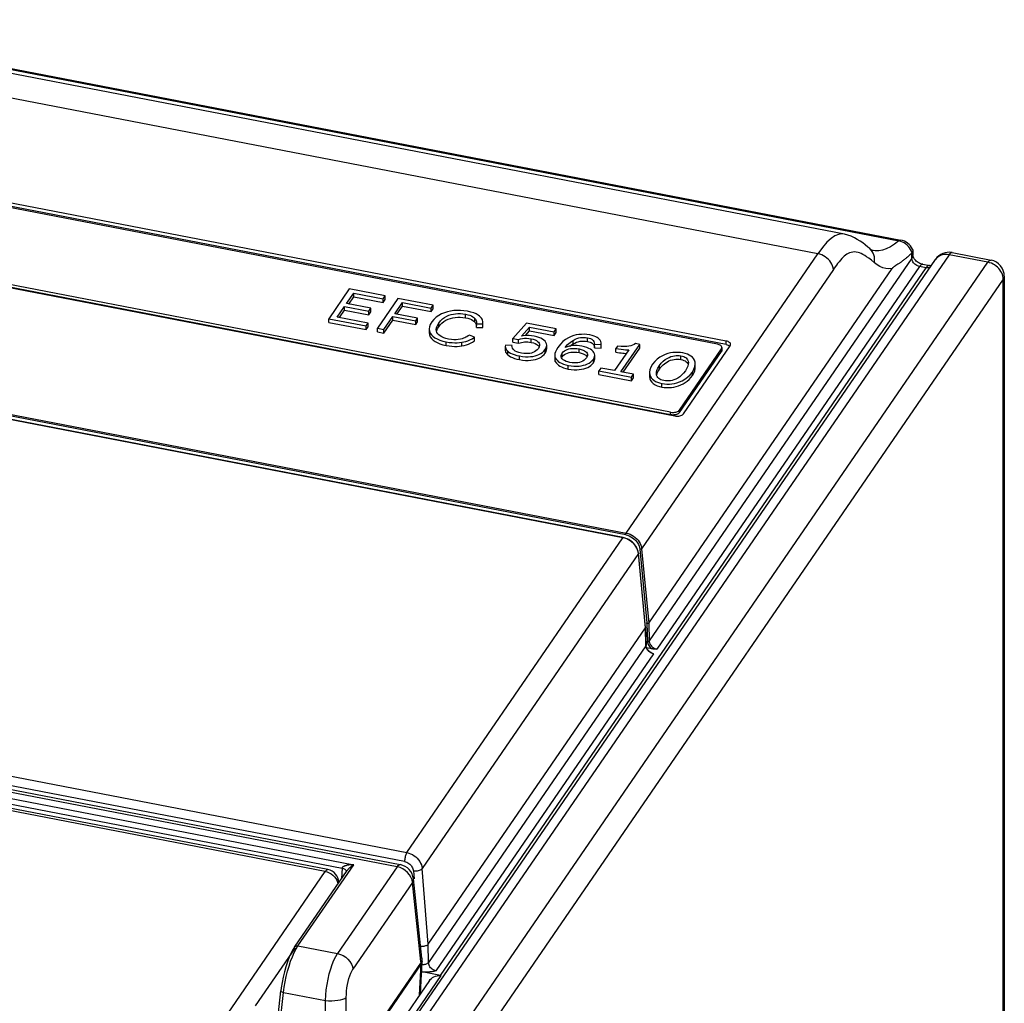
# Model space of a CAD drawing. Extents: x -837 to -216, y -123 to 601.
# Tile 136 of 136: x -289 to -217, y 525 to 597. Entities that reach past the tile are written whole.
import ezdxf

# ---------------------------------------------------------------- set-up
doc = ezdxf.new("R2010")
doc.units = 0
doc.header["$LTSCALE"] = 23.1
doc.layers.add('HEATSINK_AM_0', color=7, linetype='CONTINUOUS')

msp = doc.modelspace()

# ---------------------------------------------------------------- linework, layer by layer
at = {"layer": 'HEATSINK_AM_0', "color": 7}
for p, q in [((-228.378, 581.129), (-309.761, 596.826)), ((-306.719, 596.6), (-224.261, 580.697)), ((-306.856, 596.546), (-224.398, 580.643)), ((-230.32, 579.701), (-311.498, 595.358)), ((-237.04, 573.316), (-314.095, 588.178)), ((-237.04, 573.062), (-314.095, 587.923)), ((-237.681, 573.094), (-313.796, 587.775)), ((-317.857, 582.7), (-240.802, 567.839)), ((-241.101, 568.115), (-317.216, 582.795)), ((-241.101, 567.924), (-317.216, 582.604)), ((-228.378, 581.129), (-228.378, 581.129)), ((-226.533, 580.08), (-226.533, 580.08)), ((-286.139, 485.504), (-221.723, 579.29)), ((-220.734, 579.628), (-285.15, 485.842)), ((-244.35, 559.275), (-230.32, 579.701)), ((-223.45, 579.375), (-242.671, 551.38)), ((-226.279, 579.938), (-226.281, 579.939)), ((-223.45, 579.375), (-223.461, 579.746)), ((-223.388, 579.95), (-223.378, 579.601)), ((-217.887, 579.079), (-220.734, 579.628)), ((-220.507, 579.789), (-217.66, 579.239)), ((-282.303, 485.293), (-217.887, 579.079)), ((-257.952, 526.912), (-222.398, 578.677)), ((-229.197, 578.555), (-243.226, 558.129)), ((-242.709, 552.691), (-224.903, 578.616)), ((-222.886, 578.771), (-242.108, 550.786)), ((-229.189, 578.568), (-229.197, 578.555)), ((-224.633, 578.835), (-224.673, 578.809)), ((-224.466, 578.945), (-224.633, 578.835)), ((-222.398, 578.677), (-222.886, 578.771)), ((-222.659, 578.932), (-222.173, 578.838)), ((-222.042, 578.826), (-222.058, 578.826)), ((-216.759, 577.844), (-281.175, 484.058)), ((-216.759, 495.328), (-216.759, 577.844)), ((-216.687, 578.061), (-216.687, 495.546)), ((-264.623, 577.127), (-266.12, 574.949)), ((-261.996, 576.621), (-264.623, 577.127)), ((-264.818, 576.057), (-264.29, 576.825)), ((-264.657, 576.026), (-264.29, 576.56)), ((-264.29, 576.56), (-264.29, 576.825)), ((-264.29, 576.825), (-262.14, 576.41)), ((-264.29, 576.56), (-262.14, 576.145)), ((-261.064, 576.441), (-262.56, 574.262)), ((-262.14, 576.41), (-261.996, 576.621)), ((-262.14, 576.145), (-262.14, 576.41)), ((-261.996, 576.356), (-261.996, 576.621)), ((-258.488, 575.944), (-261.064, 576.441)), ((-265.498, 575.067), (-264.958, 575.853)), ((-264.958, 575.588), (-264.958, 575.853)), ((-264.958, 575.853), (-263.175, 575.509)), ((-263.035, 575.713), (-264.818, 576.057)), ((-263.175, 575.509), (-263.035, 575.713)), ((-263.035, 575.448), (-263.035, 575.713)), ((-262.14, 576.145), (-261.996, 576.356)), ((-261.294, 575.319), (-260.731, 576.139)), ((-261.133, 575.288), (-260.731, 575.874)), ((-260.731, 575.874), (-260.731, 576.139)), ((-260.731, 576.139), (-258.632, 575.734)), ((-260.731, 575.874), (-258.632, 575.469)), ((-258.632, 575.734), (-258.488, 575.944)), ((-258.632, 575.469), (-258.632, 575.734)), ((-258.632, 575.469), (-258.488, 575.679)), ((-258.488, 575.679), (-258.488, 575.944)), ((-266.12, 574.684), (-266.12, 574.949)), ((-266.12, 574.949), (-263.388, 574.422)), ((-263.244, 574.632), (-265.498, 575.067)), ((-265.337, 575.036), (-264.958, 575.588)), ((-264.958, 575.588), (-263.175, 575.244)), ((-263.175, 575.244), (-263.175, 575.509)), ((-263.175, 575.244), (-263.035, 575.448)), ((-262.083, 574.17), (-261.434, 575.115)), ((-261.434, 574.85), (-261.434, 575.115)), ((-261.434, 575.115), (-259.755, 574.791)), ((-259.615, 574.995), (-261.294, 575.319)), ((-259.755, 574.791), (-259.615, 574.995)), ((-259.615, 574.73), (-259.615, 574.995)), ((-256.108, 575.02), (-256.108, 575.285)), ((-255.432, 574.709), (-255.432, 574.974)), ((-244.589, 558.926), (-325.767, 574.583)), ((-244.57, 558.94), (-325.748, 574.596)), ((-244.384, 559.14), (-325.562, 574.797)), ((-325.528, 574.932), (-244.35, 559.275)), ((-266.12, 574.684), (-263.388, 574.157)), ((-263.388, 574.422), (-263.244, 574.632)), ((-263.388, 574.157), (-263.388, 574.422)), ((-263.388, 574.157), (-263.244, 574.367)), ((-263.244, 574.367), (-263.244, 574.632)), ((-262.56, 573.997), (-262.56, 574.262)), ((-262.56, 574.262), (-262.083, 574.17)), ((-262.083, 573.905), (-261.434, 574.85)), ((-261.434, 574.85), (-259.755, 574.526)), ((-259.755, 574.526), (-259.755, 574.791)), ((-259.755, 574.526), (-259.615, 574.73)), ((-258.076, 574.364), (-258.076, 574.629)), ((-255.328, 574.519), (-255.315, 574.452)), ((-255.31, 574.621), (-255.311, 574.569)), ((-255.311, 574.304), (-255.311, 574.569)), ((-255.311, 574.569), (-254.837, 574.567)), ((-255.311, 574.304), (-254.837, 574.302)), ((-254.837, 574.302), (-254.837, 574.567)), ((-251.651, 574.626), (-252.641, 573.498)), ((-252.009, 573.67), (-251.423, 574.333)), ((-249.478, 574.206), (-251.651, 574.626)), ((-251.423, 574.068), (-251.423, 574.333)), ((-251.423, 574.333), (-249.629, 573.987)), ((-262.56, 573.997), (-262.083, 573.905)), ((-262.083, 573.905), (-262.083, 574.17)), ((-258.766, 574.21), (-258.766, 573.945)), ((-258.237, 574.047), (-258.25, 574.159)), ((-255.454, 573.592), (-255.821, 573.76)), ((-255.454, 573.327), (-255.454, 573.592)), ((-251.733, 573.717), (-251.423, 574.068)), ((-251.423, 574.068), (-249.629, 573.722)), ((-249.629, 573.987), (-249.478, 574.206)), ((-249.629, 573.722), (-249.629, 573.987)), ((-249.629, 573.722), (-249.478, 573.941)), ((-249.478, 573.941), (-249.478, 574.206)), ((-247.189, 573.293), (-247.189, 573.558)), ((-257.519, 572.994), (-257.519, 573.259)), ((-256.392, 572.962), (-256.392, 573.227)), ((-253.192, 573.018), (-253.2, 572.923)), ((-253.2, 572.923), (-253.2, 572.658)), ((-252.711, 572.998), (-253.192, 573.018)), ((-252.712, 572.95), (-252.711, 572.998)), ((-252.707, 572.889), (-252.712, 572.95)), ((-252.68, 572.794), (-252.707, 572.889)), ((-252.641, 573.233), (-252.641, 573.498)), ((-252.641, 573.498), (-252.238, 573.421)), ((-252.641, 573.233), (-252.238, 573.156)), ((-252.238, 573.156), (-252.238, 573.421)), ((-251.31, 573.218), (-251.31, 573.483)), ((-250.817, 573.014), (-250.753, 572.945)), ((-250.723, 572.894), (-250.781, 572.784)), ((-250.753, 572.945), (-250.724, 572.892)), ((-250.174, 572.74), (-250.174, 573.005)), ((-248.246, 573.104), (-248.246, 573.369)), ((-246.674, 572.828), (-246.674, 573.093)), ((-246.674, 573.093), (-246.18, 573.073)), ((-246.674, 572.828), (-246.18, 572.808)), ((-246.18, 573.073), (-246.18, 573.079)), ((-246.18, 572.808), (-246.18, 573.079)), ((-246.18, 572.808), (-246.18, 572.814)), ((-244.992, 572.955), (-245.115, 572.775)), ((-244.741, 571.064), (-243.362, 573.072)), ((-244.58, 571.033), (-243.362, 572.807)), ((-243.362, 573.072), (-243.672, 573.131)), ((-243.362, 572.807), (-243.362, 573.072)), ((-240.161, 567.997), (-236.741, 572.977)), ((-237.352, 572.845), (-237.352, 572.655)), ((-237.04, 573.062), (-237.04, 573.316)), ((-253.015, 572.308), (-253.015, 572.573)), ((-252.16, 571.96), (-252.16, 572.226)), ((-250.282, 572.43), (-250.282, 572.695)), ((-249.586, 572.293), (-249.586, 572.028)), ((-249.544, 571.833), (-249.544, 572.098)), ((-249.107, 572.169), (-249.113, 572.228)), ((-249.08, 572.096), (-249.041, 572.17)), ((-249.041, 572.17), (-249.041, 572.435)), ((-249.041, 572.17), (-248.967, 572.256)), ((-247.794, 572.478), (-247.794, 572.743)), ((-247.211, 572.184), (-247.263, 572.085)), ((-246.657, 572.004), (-246.657, 572.269)), ((-244.172, 572.679), (-245.218, 571.156)), ((-245.115, 572.51), (-245.115, 572.775)), ((-240.46, 568.273), (-237.382, 572.755)), ((-240.46, 568.082), (-237.382, 572.564)), ((-240.352, 571.974), (-240.352, 572.239)), ((-237.382, 572.755), (-237.382, 572.564)), ((-248.956, 571.949), (-249.028, 572.016)), ((-248.595, 571.273), (-248.595, 571.538)), ((-246.752, 571.728), (-246.752, 571.993)), ((-246.207, 571.346), (-246.351, 571.136)), ((-245.218, 571.156), (-246.207, 571.346)), ((-241.922, 571.262), (-241.922, 571.528)), ((-239.803, 571.717), (-239.809, 571.628)), ((-239.298, 571.382), (-239.298, 571.647)), ((-246.351, 570.871), (-246.351, 571.136)), ((-246.351, 571.136), (-243.977, 570.678)), ((-246.351, 570.871), (-243.977, 570.413)), ((-243.832, 570.888), (-244.741, 571.064)), ((-243.977, 570.678), (-243.832, 570.888)), ((-243.977, 570.413), (-243.977, 570.678)), ((-243.977, 570.413), (-243.832, 570.623)), ((-243.832, 570.623), (-243.832, 570.888)), ((-242.651, 571.033), (-242.651, 570.748)), ((-239.513, 570.788), (-239.513, 571.053)), ((-241.742, 569.951), (-241.742, 570.216)), ((-241.101, 567.924), (-241.101, 568.115)), ((-240.493, 568.235), (-240.46, 568.273)), ((-240.46, 568.082), (-240.46, 568.273)), ((-260.403, 535.901), (-244.589, 558.926)), ((-244.45, 558.892), (-244.589, 558.926)), ((-244.432, 558.905), (-244.57, 558.94)), ((-244.297, 558.856), (-244.432, 558.905)), ((-243.466, 557.781), (-259.288, 534.744)), ((-243.466, 557.781), (-243.486, 557.909)), ((-243.46, 557.801), (-243.48, 557.929)), ((-242.948, 552.342), (-243.466, 557.781)), ((-242.942, 552.363), (-243.46, 557.801)), ((-243.354, 558.09), (-242.84, 552.713)), ((-243.226, 558.129), (-242.709, 552.691)), ((-242.837, 552.657), (-242.799, 551.346)), ((-242.709, 552.691), (-242.671, 551.38)), ((-258.845, 529.197), (-242.948, 552.342)), ((-242.91, 551.031), (-242.948, 552.342)), ((-242.942, 552.361), (-242.942, 552.363)), ((-242.942, 552.361), (-242.904, 551.05)), ((-341.582, 551.558), (-260.403, 535.901)), ((-261.114, 534.86), (-342.301, 550.518)), ((-342.073, 550.679), (-260.886, 535.021)), ((-260.575, 535.243), (-341.752, 550.9)), ((-242.91, 551.031), (-258.826, 527.87)), ((-242.896, 550.985), (-242.904, 551.05)), ((-242.481, 550.801), (-242.861, 550.875)), ((-242.347, 550.437), (-258.275, 527.247)), ((-339.675, 549.554), (-264.295, 535.015)), ((-339.026, 549.012), (-265.149, 534.763)), ((-266.374, 534.522), (-338.681, 548.468)), ((-266.185, 534.656), (-338.491, 548.602)), ((-268.378, 529.071), (-264.295, 535.015)), ((-261.114, 534.86), (-265.474, 528.511)), ((-265.149, 534.763), (-265.179, 534.004)), ((-260.906, 534.802), (-261.114, 534.86)), ((-258.845, 529.197), (-259.288, 534.744)), ((-282.772, 510.647), (-266.374, 534.522)), ((-268.625, 528.986), (-264.782, 534.581)), ((-266.374, 534.522), (-266.227, 534.483)), ((-260.352, 534.446), (-260.518, 534.592)), ((-260.212, 534.279), (-260.352, 534.446)), ((-259.927, 534.564), (-259.88, 533.973)), ((-259.3, 528.177), (-259.92, 533.97)), ((-265.475, 533.747), (-265.445, 533.617)), ((-259.99, 533.714), (-264.351, 527.365)), ((-259.371, 527.933), (-259.99, 533.714)), ((-271.472, 524.681), (-268.549, 528.936)), ((-268.624, 528.987), (-268.726, 528.828)), ((-268.651, 528.586), (-268.515, 528.849)), ((-268.625, 528.986), (-268.624, 528.987)), ((-268.515, 528.849), (-268.378, 529.071)), ((-268.378, 529.071), (-265.474, 528.511)), ((-258.826, 527.87), (-258.845, 529.197)), ((-268.726, 528.828), (-268.871, 528.558)), ((-259.299, 528.168), (-259.312, 528.051)), ((-259.3, 528.177), (-259.299, 528.168)), ((-259.293, 528.098), (-259.299, 528.168)), ((-259.366, 527.874), (-265.218, 519.354)), ((-259.361, 527.763), (-265.212, 519.242)), ((-259.479, 525.482), (-259.361, 527.763)), ((-259.413, 525.579), (-259.289, 527.952)), ((-259.312, 528.051), (-259.371, 527.933)), ((-259.364, 527.845), (-259.371, 527.933)), ((-259.366, 527.874), (-259.307, 527.987)), ((-259.303, 527.877), (-259.361, 527.763)), ((-259.307, 527.987), (-259.293, 528.099)), ((-259.289, 527.952), (-259.303, 527.877)), ((-259.289, 528.025), (-259.293, 528.098)), ((-259.289, 527.964), (-259.289, 528.025)), ((-259.289, 527.964), (-259.289, 527.952)), ((-286.77, 484.856), (-257.89, 526.904)), ((-257.952, 526.912), (-259.295, 527.172)), ((-258.755, 526.537), (-287.627, 484.5)), ((-269.6, 526), (-269.626, 525.79)), ((-269.427, 525.671), (-269.378, 526.053)), ((-269.903, 523.273), (-269.626, 525.79)), ((-269.704, 523.153), (-269.427, 525.671)), ((-269.427, 525.671), (-266.359, 525.079)), ((-264.834, 522.727), (-264.836, 525.297)), ((-266.356, 522.508), (-266.359, 525.079))]:
    msp.add_line(p, q, dxfattribs=at)
for points in [[(-228.378, 581.129), (-228.579, 581.15), (-228.822, 581.121), (-229.08, 581.02), (-229.362, 580.828), (-229.665, 580.542), (-229.984, 580.163), (-230.32, 579.701)], [(-226.533, 580.08), (-226.669, 580.195), (-226.857, 580.348), (-227.049, 580.493), (-227.245, 580.63), (-227.447, 580.758), (-227.659, 580.875), (-227.885, 580.979), (-228.126, 581.066), (-228.378, 581.129)], [(-226.194, 579.044), (-226.175, 579.189), (-226.174, 579.335), (-226.191, 579.478), (-226.226, 579.615), (-226.278, 579.746), (-226.347, 579.868), (-226.431, 579.979), (-226.533, 580.08)], [(-226.279, 579.938), (-226.286, 579.94), (-226.328, 579.952), (-226.374, 579.971), (-226.427, 580.001), (-226.488, 580.044), (-226.533, 580.08)], [(-224.398, 580.643), (-224.718, 580.397), (-225.025, 580.203), (-225.321, 580.059), (-225.605, 579.965), (-225.877, 579.919), (-226.136, 579.918), (-226.279, 579.938)], [(-224.398, 580.643), (-224.356, 580.674), (-224.316, 580.693), (-224.278, 580.699), (-224.261, 580.697)], [(-223.433, 579.783), (-223.482, 579.906), (-223.545, 580.024), (-223.619, 580.137), (-223.705, 580.242), (-223.801, 580.337), (-223.906, 580.423), (-224.021, 580.498), (-224.143, 580.561), (-224.269, 580.609), (-224.398, 580.643)], [(-223.412, 580.05), (-223.41, 580.045), (-223.399, 580.015), (-223.391, 579.984), (-223.388, 579.95)], [(-229.197, 578.555), (-229.217, 578.684), (-229.255, 578.812), (-229.309, 578.939), (-229.378, 579.061), (-229.462, 579.178), (-229.558, 579.287), (-229.667, 579.387), (-229.785, 579.476), (-229.911, 579.553), (-230.044, 579.617), (-230.181, 579.666), (-230.32, 579.701)], [(-226.194, 579.044), (-226.413, 579.225), (-226.603, 579.374), (-226.759, 579.485), (-226.895, 579.573), (-227.03, 579.65), (-227.157, 579.714), (-227.271, 579.765), (-227.386, 579.804), (-227.516, 579.83), (-227.649, 579.841), (-227.776, 579.831), (-227.896, 579.806), (-228.005, 579.77), (-228.107, 579.722), (-228.205, 579.664), (-228.3, 579.596), (-228.397, 579.518), (-228.492, 579.434), (-228.581, 579.346), (-228.673, 579.246), (-228.779, 579.119), (-228.885, 578.986), (-228.978, 578.862), (-229.058, 578.753), (-229.12, 578.668), (-229.189, 578.568)], [(-223.461, 579.746), (-223.531, 579.679), (-223.598, 579.617), (-223.663, 579.56), (-223.724, 579.506), (-223.782, 579.455), (-223.838, 579.408), (-223.892, 579.364), (-223.943, 579.323), (-223.991, 579.285), (-224.038, 579.248), (-224.083, 579.214), (-224.126, 579.182), (-224.167, 579.152), (-224.206, 579.124), (-224.243, 579.097), (-224.279, 579.072), (-224.314, 579.048), (-224.347, 579.025), (-224.378, 579.003)], [(-223.461, 579.746), (-223.456, 579.751), (-223.451, 579.756), (-223.446, 579.762), (-223.441, 579.769), (-223.437, 579.776), (-223.433, 579.783)], [(-223.45, 579.375), (-223.412, 579.442), (-223.388, 579.51), (-223.378, 579.579), (-223.378, 579.601)], [(-222.886, 578.771), (-222.959, 578.789), (-223.03, 578.815), (-223.099, 578.849), (-223.164, 578.89), (-223.225, 578.938), (-223.28, 578.991), (-223.328, 579.049), (-223.37, 579.111), (-223.403, 579.176), (-223.428, 579.242), (-223.443, 579.309), (-223.45, 579.375)], [(-223.388, 579.95), (-223.389, 579.92), (-223.394, 579.886), (-223.403, 579.852), (-223.416, 579.818), (-223.433, 579.783)], [(-223.273, 579.337), (-223.308, 579.392), (-223.335, 579.444), (-223.355, 579.493), (-223.368, 579.536), (-223.375, 579.572), (-223.378, 579.601)], [(-222.659, 578.932), (-222.724, 578.947), (-222.793, 578.969), (-222.863, 578.998), (-222.933, 579.034), (-223.002, 579.075), (-223.067, 579.122), (-223.128, 579.172), (-223.183, 579.226), (-223.232, 579.282), (-223.273, 579.337)], [(-220.734, 579.628), (-220.866, 579.646), (-220.995, 579.651), (-221.122, 579.641), (-221.242, 579.617), (-221.356, 579.579), (-221.462, 579.528), (-221.557, 579.464), (-221.642, 579.389), (-221.714, 579.303), (-221.723, 579.29)], [(-220.734, 579.628), (-220.688, 579.688), (-220.643, 579.735), (-220.598, 579.768), (-220.556, 579.786), (-220.516, 579.79), (-220.507, 579.789)], [(-224.903, 578.616), (-225.139, 578.606), (-225.366, 578.629), (-225.581, 578.683), (-225.788, 578.77), (-225.993, 578.891), (-226.194, 579.044)], [(-224.673, 578.809), (-224.691, 578.796), (-224.709, 578.784), (-224.726, 578.772), (-224.742, 578.761), (-224.758, 578.75), (-224.773, 578.738), (-224.787, 578.728), (-224.801, 578.717), (-224.815, 578.706), (-224.827, 578.695), (-224.84, 578.685), (-224.851, 578.674), (-224.862, 578.663), (-224.873, 578.652), (-224.883, 578.64), (-224.893, 578.628), (-224.903, 578.616)], [(-224.378, 579.003), (-224.438, 578.963), (-224.466, 578.945)], [(-222.659, 578.932), (-222.668, 578.933), (-222.708, 578.929), (-222.751, 578.911), (-222.795, 578.878), (-222.84, 578.831), (-222.886, 578.771)], [(-222.173, 578.838), (-222.182, 578.839), (-222.223, 578.836), (-222.265, 578.818), (-222.31, 578.785), (-222.355, 578.738), (-222.401, 578.677)], [(-222.137, 578.688), (-222.17, 578.678), (-222.244, 578.668), (-222.32, 578.667), (-222.398, 578.677)], [(-222.058, 578.826), (-222.113, 578.829), (-222.173, 578.838)], [(-217.887, 579.079), (-217.841, 579.139), (-217.796, 579.186), (-217.751, 579.219), (-217.709, 579.237), (-217.669, 579.241), (-217.66, 579.239)], [(-216.759, 577.844), (-216.766, 577.959), (-216.788, 578.076), (-216.823, 578.192), (-216.871, 578.307), (-216.932, 578.418), (-217.005, 578.526), (-217.09, 578.627), (-217.184, 578.721), (-217.287, 578.807), (-217.398, 578.884), (-217.514, 578.95), (-217.636, 579.005), (-217.761, 579.048), (-217.887, 579.079)], [(-216.687, 578.061), (-216.687, 578.053), (-216.696, 577.982), (-216.72, 577.912), (-216.759, 577.844)], [(-255.958, 575.494), (-256.227, 575.535), (-256.486, 575.557), (-256.736, 575.56), (-256.977, 575.544), (-257.212, 575.512), (-257.439, 575.462), (-257.659, 575.394), (-257.871, 575.306), (-258.073, 575.197), (-258.262, 575.065), (-258.432, 574.907), (-258.584, 574.724)], [(-258.076, 574.629), (-257.939, 574.796), (-257.795, 574.936), (-257.642, 575.048), (-257.484, 575.136), (-257.326, 575.205), (-257.165, 575.257), (-257.003, 575.295), (-256.838, 575.32), (-256.668, 575.332), (-256.491, 575.33), (-256.304, 575.315), (-256.108, 575.285)], [(-258.076, 574.364), (-257.967, 574.504), (-257.843, 574.629), (-257.704, 574.74), (-257.551, 574.836), (-257.388, 574.915), (-257.218, 574.977), (-257.044, 575.022), (-256.866, 575.051), (-256.685, 575.066), (-256.5, 575.066), (-256.308, 575.05), (-256.108, 575.02)], [(-256.108, 575.285), (-255.943, 575.246), (-255.8, 575.202), (-255.679, 575.152), (-255.579, 575.097), (-255.496, 575.037), (-255.432, 574.974)], [(-256.108, 575.02), (-255.947, 574.982), (-255.805, 574.939), (-255.682, 574.888), (-255.579, 574.832), (-255.496, 574.773), (-255.432, 574.709)], [(-254.993, 575.05), (-255.082, 575.14), (-255.198, 575.224), (-255.34, 575.302), (-255.512, 575.374), (-255.719, 575.438), (-255.958, 575.494)], [(-255.432, 574.974), (-255.39, 574.921), (-255.357, 574.864), (-255.333, 574.806), (-255.318, 574.739), (-255.311, 574.66), (-255.31, 574.621)], [(-254.837, 574.567), (-254.841, 574.669), (-254.853, 574.76), (-254.872, 574.839), (-254.901, 574.911), (-254.941, 574.982), (-254.993, 575.05)], [(-258.584, 574.724), (-258.689, 574.532), (-258.751, 574.355), (-258.767, 574.21)], [(-258.25, 574.159), (-258.231, 574.302), (-258.172, 574.457), (-258.076, 574.629)], [(-258.23, 574.027), (-258.216, 574.091), (-258.16, 574.225), (-258.076, 574.364)], [(-255.432, 574.709), (-255.385, 574.647), (-255.35, 574.584), (-255.328, 574.519)], [(-258.767, 574.21), (-258.766, 574.192), (-258.744, 574.042), (-258.689, 573.906), (-258.605, 573.781), (-258.494, 573.668), (-258.356, 573.565), (-258.192, 573.472), (-257.999, 573.39), (-257.775, 573.319), (-257.519, 573.259)], [(-258.766, 573.945), (-258.745, 573.781), (-258.688, 573.639), (-258.6, 573.51), (-258.485, 573.395), (-258.343, 573.292), (-258.179, 573.201), (-257.988, 573.121), (-257.768, 573.052), (-257.519, 572.994)], [(-257.346, 573.464), (-257.541, 573.51), (-257.709, 573.563), (-257.849, 573.623), (-257.966, 573.69), (-258.063, 573.765), (-258.141, 573.848), (-258.2, 573.941), (-258.237, 574.047)], [(-256.392, 573.227), (-256.233, 573.257), (-256.079, 573.297), (-255.937, 573.344), (-255.791, 573.406), (-255.629, 573.49), (-255.454, 573.592)], [(-255.821, 573.76), (-255.917, 573.695), (-256.008, 573.639), (-256.09, 573.594), (-256.171, 573.555), (-256.258, 573.521), (-256.349, 573.492)], [(-252.238, 573.421), (-252.086, 573.469), (-251.938, 573.502), (-251.797, 573.52), (-251.651, 573.522), (-251.487, 573.51), (-251.31, 573.483)], [(-251.091, 573.679), (-251.275, 573.707), (-251.446, 573.722), (-251.602, 573.725), (-251.747, 573.716), (-251.883, 573.698), (-252.009, 573.67)], [(-250.173, 573.005), (-250.174, 573.027), (-250.191, 573.125), (-250.231, 573.217), (-250.292, 573.303), (-250.373, 573.383), (-250.474, 573.456), (-250.595, 573.523), (-250.738, 573.583), (-250.903, 573.635), (-251.091, 573.679)], [(-247.021, 573.764), (-247.233, 573.795), (-247.436, 573.811), (-247.63, 573.81), (-247.819, 573.794), (-248.008, 573.763), (-248.197, 573.714), (-248.39, 573.645), (-248.586, 573.552), (-248.785, 573.432), (-248.982, 573.278), (-249.173, 573.085), (-249.358, 572.855)], [(-248.246, 573.369), (-248.099, 573.445), (-247.958, 573.503), (-247.826, 573.544), (-247.699, 573.569), (-247.577, 573.584), (-247.453, 573.586), (-247.323, 573.578), (-247.189, 573.558)], [(-247.189, 573.558), (-247.064, 573.529), (-246.961, 573.494), (-246.88, 573.456), (-246.815, 573.41), (-246.761, 573.355), (-246.719, 573.286), (-246.69, 573.198), (-246.674, 573.093)], [(-246.18, 573.079), (-246.191, 573.188), (-246.219, 573.29), (-246.264, 573.377), (-246.324, 573.453), (-246.396, 573.519), (-246.483, 573.578), (-246.585, 573.632), (-246.707, 573.681), (-246.852, 573.725), (-247.021, 573.764)], [(-257.519, 573.259), (-257.298, 573.224), (-257.091, 573.201), (-256.899, 573.191), (-256.72, 573.193), (-256.551, 573.205), (-256.392, 573.227)], [(-257.519, 572.994), (-257.31, 572.96), (-257.108, 572.937), (-256.914, 572.927), (-256.729, 572.928), (-256.555, 572.94), (-256.392, 572.962)], [(-256.349, 573.492), (-256.489, 573.456), (-256.639, 573.431), (-256.797, 573.419), (-256.966, 573.419), (-257.149, 573.434), (-257.346, 573.464)], [(-256.392, 572.962), (-256.211, 572.998), (-256.042, 573.043), (-255.889, 573.099), (-255.744, 573.164), (-255.598, 573.24), (-255.454, 573.327)], [(-253.2, 572.923), (-253.193, 572.845), (-253.172, 572.774), (-253.136, 572.707), (-253.084, 572.64), (-253.015, 572.573)], [(-252.022, 572.437), (-252.203, 572.481), (-252.354, 572.53), (-252.47, 572.585), (-252.56, 572.646), (-252.631, 572.715), (-252.68, 572.794)], [(-252.238, 573.156), (-252.125, 573.194), (-252.012, 573.223), (-251.9, 573.243), (-251.787, 573.254), (-251.674, 573.257), (-251.557, 573.252), (-251.435, 573.239), (-251.31, 573.218)], [(-250.781, 572.784), (-250.87, 572.678), (-250.966, 572.592), (-251.069, 572.526), (-251.178, 572.476), (-251.29, 572.439), (-251.411, 572.415), (-251.54, 572.401), (-251.682, 572.399), (-251.844, 572.411), (-252.022, 572.437)], [(-251.31, 573.483), (-251.154, 573.445), (-251.023, 573.401), (-250.918, 573.35), (-250.834, 573.293), (-250.768, 573.23), (-250.723, 573.159), (-250.696, 573.081), (-250.692, 573.03)], [(-251.31, 573.218), (-251.15, 573.179), (-251.015, 573.132), (-250.904, 573.076), (-250.817, 573.014)], [(-250.692, 573.03), (-250.695, 572.993), (-250.723, 572.894)], [(-250.282, 572.695), (-250.218, 572.811), (-250.182, 572.922), (-250.173, 573.005)], [(-249.358, 572.855), (-249.463, 572.685), (-249.535, 572.534), (-249.574, 572.406), (-249.586, 572.293)], [(-248.814, 572.85), (-248.727, 572.959), (-248.639, 573.057), (-248.553, 573.144), (-248.462, 573.223), (-248.359, 573.298), (-248.246, 573.369)], [(-247.598, 572.943), (-247.772, 572.97), (-247.936, 572.986), (-248.089, 572.99), (-248.236, 572.983), (-248.379, 572.967), (-248.522, 572.941), (-248.667, 572.901), (-248.814, 572.85)], [(-248.471, 572.95), (-248.465, 572.955), (-248.36, 573.032), (-248.246, 573.104)], [(-248.246, 573.104), (-248.12, 573.171), (-247.991, 573.226), (-247.858, 573.27), (-247.724, 573.3), (-247.592, 573.317), (-247.459, 573.321), (-247.324, 573.313), (-247.189, 573.293)], [(-246.657, 572.269), (-246.658, 572.296), (-246.676, 572.39), (-246.717, 572.479), (-246.779, 572.563), (-246.862, 572.643), (-246.965, 572.716), (-247.09, 572.784), (-247.236, 572.845), (-247.406, 572.898), (-247.598, 572.943)], [(-247.189, 573.293), (-247.083, 573.269), (-246.991, 573.241), (-246.912, 573.207), (-246.847, 573.169), (-246.793, 573.125), (-246.751, 573.076), (-246.719, 573.02), (-246.696, 572.96), (-246.681, 572.896), (-246.674, 572.828)], [(-243.672, 573.131), (-243.779, 573.064), (-243.896, 573.011), (-244.019, 572.97), (-244.158, 572.942), (-244.318, 572.923), (-244.505, 572.918), (-244.731, 572.928), (-244.992, 572.955)], [(-237.352, 572.845), (-237.356, 572.878), (-237.371, 572.919), (-237.399, 572.957), (-237.437, 572.994), (-237.486, 573.026), (-237.544, 573.054), (-237.609, 573.077), (-237.681, 573.094)], [(-237.382, 572.755), (-237.361, 572.795), (-237.352, 572.836), (-237.352, 572.845)], [(-236.711, 573.067), (-236.715, 573.1), (-236.73, 573.141), (-236.758, 573.179), (-236.796, 573.216), (-236.845, 573.248), (-236.903, 573.276), (-236.968, 573.299), (-237.04, 573.316)], [(-237.04, 573.062), (-236.968, 573.044), (-236.903, 573.022)], [(-236.903, 573.022), (-236.845, 572.994), (-236.796, 572.961), (-236.769, 572.936)], [(-236.741, 572.977), (-236.72, 573.018), (-236.711, 573.058), (-236.711, 573.067)], [(-253.201, 572.658), (-253.195, 572.589), (-253.175, 572.516), (-253.138, 572.446), (-253.085, 572.376), (-253.015, 572.308)], [(-253.015, 572.573), (-252.931, 572.507), (-252.824, 572.443), (-252.696, 572.382), (-252.543, 572.324), (-252.365, 572.272), (-252.16, 572.226)], [(-253.015, 572.308), (-252.925, 572.239), (-252.814, 572.173), (-252.682, 572.111), (-252.528, 572.054), (-252.355, 572.004), (-252.16, 571.96)], [(-252.16, 572.226), (-251.939, 572.192), (-251.731, 572.172), (-251.537, 572.168), (-251.356, 572.178), (-251.186, 572.199), (-251.026, 572.232), (-250.876, 572.276), (-250.736, 572.332), (-250.605, 572.4), (-250.484, 572.482), (-250.377, 572.581), (-250.282, 572.695)], [(-252.16, 571.96), (-251.94, 571.926), (-251.729, 571.907), (-251.527, 571.904), (-251.337, 571.915), (-251.162, 571.938), (-251, 571.974), (-250.85, 572.02), (-250.712, 572.078), (-250.584, 572.148), (-250.469, 572.229), (-250.369, 572.323), (-250.282, 572.43)], [(-250.282, 572.43), (-250.218, 572.545), (-250.182, 572.656), (-250.174, 572.74)], [(-249.586, 572.293), (-249.576, 572.19), (-249.544, 572.098)], [(-249.544, 572.098), (-249.487, 571.999), (-249.414, 571.909), (-249.323, 571.828), (-249.214, 571.755), (-249.089, 571.689), (-248.945, 571.631), (-248.781, 571.581), (-248.595, 571.538)], [(-249.113, 572.228), (-249.111, 572.253), (-249.089, 572.342), (-249.041, 572.435)], [(-249.028, 572.016), (-249.078, 572.09), (-249.107, 572.169)], [(-249.041, 572.435), (-248.966, 572.521), (-248.879, 572.595), (-248.779, 572.654), (-248.668, 572.701), (-248.548, 572.738), (-248.419, 572.763), (-248.28, 572.778), (-248.13, 572.78), (-247.968, 572.768), (-247.794, 572.743)], [(-248.967, 572.256), (-248.878, 572.33), (-248.773, 572.392), (-248.657, 572.44), (-248.532, 572.477), (-248.399, 572.501), (-248.258, 572.514), (-248.11, 572.514), (-247.955, 572.502), (-247.794, 572.478)], [(-247.263, 572.085), (-247.345, 571.99), (-247.437, 571.91), (-247.54, 571.847), (-247.651, 571.798), (-247.768, 571.761), (-247.892, 571.736), (-248.023, 571.721), (-248.162, 571.718), (-248.31, 571.729), (-248.468, 571.752)], [(-247.794, 572.743), (-247.641, 572.705), (-247.511, 572.662), (-247.406, 572.612), (-247.324, 572.557), (-247.259, 572.496), (-247.215, 572.429), (-247.189, 572.355), (-247.184, 572.304)], [(-247.794, 572.478), (-247.639, 572.44), (-247.507, 572.395), (-247.398, 572.342), (-247.312, 572.282)], [(-247.312, 572.282), (-247.249, 572.218), (-247.219, 572.168)], [(-247.184, 572.304), (-247.186, 572.274), (-247.211, 572.184)], [(-246.752, 571.993), (-246.695, 572.098), (-246.664, 572.199), (-246.657, 572.269)], [(-245.115, 572.775), (-244.914, 572.74), (-244.728, 572.713), (-244.556, 572.694), (-244.404, 572.682), (-244.276, 572.677), (-244.172, 572.679)], [(-245.115, 572.51), (-244.983, 572.486), (-244.855, 572.466), (-244.731, 572.448), (-244.61, 572.434), (-244.493, 572.423), (-244.38, 572.416), (-244.353, 572.415)], [(-240.208, 572.449), (-240.389, 572.477), (-240.57, 572.49), (-240.752, 572.49), (-240.935, 572.474), (-241.121, 572.445), (-241.311, 572.398), (-241.506, 572.332), (-241.701, 572.245), (-241.898, 572.133), (-242.088, 571.994), (-242.264, 571.824), (-242.428, 571.625)], [(-241.922, 571.528), (-241.787, 571.698), (-241.648, 571.842), (-241.505, 571.959), (-241.362, 572.053), (-241.222, 572.127), (-241.084, 572.182), (-240.953, 572.221), (-240.827, 572.247), (-240.706, 572.261), (-240.587, 572.264), (-240.469, 572.257), (-240.352, 572.239)], [(-240.352, 572.239), (-240.24, 572.212), (-240.139, 572.177), (-240.052, 572.134), (-239.976, 572.082), (-239.91, 572.019), (-239.858, 571.944), (-239.821, 571.855), (-239.803, 571.75), (-239.803, 571.717)], [(-239.298, 571.647), (-239.312, 571.785), (-239.356, 571.919), (-239.425, 572.035), (-239.512, 572.135), (-239.619, 572.221), (-239.74, 572.294), (-239.878, 572.357), (-240.034, 572.408), (-240.208, 572.449)], [(-237.352, 572.655), (-237.353, 572.64), (-237.358, 572.614), (-237.367, 572.589), (-237.382, 572.564)], [(-249.585, 572.028), (-249.578, 571.943), (-249.544, 571.833)], [(-249.544, 571.833), (-249.487, 571.733), (-249.412, 571.642), (-249.319, 571.56), (-249.209, 571.487), (-249.083, 571.422), (-248.94, 571.364), (-248.777, 571.315), (-248.595, 571.273)], [(-248.468, 571.752), (-248.621, 571.789), (-248.753, 571.834), (-248.865, 571.888), (-248.956, 571.949)], [(-248.595, 571.538), (-248.379, 571.505), (-248.176, 571.486), (-247.985, 571.482), (-247.806, 571.492), (-247.638, 571.513), (-247.48, 571.545), (-247.332, 571.588), (-247.193, 571.643), (-247.065, 571.71), (-246.947, 571.789), (-246.844, 571.884), (-246.752, 571.993)], [(-248.595, 571.273), (-248.38, 571.24), (-248.174, 571.221), (-247.975, 571.218), (-247.788, 571.228), (-247.615, 571.252), (-247.455, 571.287), (-247.307, 571.332), (-247.172, 571.388), (-247.047, 571.456), (-246.935, 571.535), (-246.837, 571.626), (-246.752, 571.728)], [(-246.752, 571.728), (-246.695, 571.833), (-246.663, 571.935), (-246.657, 572.004)], [(-242.428, 571.625), (-242.55, 571.405), (-242.626, 571.208), (-242.651, 571.033)], [(-242.147, 570.944), (-242.14, 571.041), (-242.103, 571.182), (-242.03, 571.345), (-241.922, 571.528)], [(-241.922, 571.262), (-241.839, 571.374), (-241.75, 571.476), (-241.656, 571.57), (-241.556, 571.656), (-241.452, 571.732), (-241.342, 571.8), (-241.224, 571.86), (-241.101, 571.911), (-240.974, 571.95), (-240.846, 571.978), (-240.721, 571.994), (-240.597, 571.999), (-240.474, 571.992), (-240.352, 571.974)], [(-240.352, 571.974), (-240.235, 571.946), (-240.132, 571.908), (-240.042, 571.863), (-239.966, 571.809)], [(-239.809, 571.628), (-239.843, 571.489), (-239.914, 571.329), (-240.019, 571.15)], [(-239.966, 571.809), (-239.903, 571.744), (-239.854, 571.671), (-239.822, 571.591)], [(-239.513, 571.053), (-239.395, 571.266), (-239.322, 571.459), (-239.298, 571.647)], [(-239.513, 570.788), (-239.41, 570.963), (-239.34, 571.13), (-239.304, 571.29), (-239.298, 571.382)], [(-242.651, 571.013), (-242.637, 570.88), (-242.595, 570.746), (-242.527, 570.631), (-242.44, 570.531), (-242.334, 570.446), (-242.213, 570.372), (-242.074, 570.31), (-241.917, 570.258), (-241.742, 570.216)], [(-242.651, 570.748), (-242.649, 570.701), (-242.623, 570.558), (-242.566, 570.427), (-242.482, 570.311), (-242.373, 570.21), (-242.245, 570.125), (-242.097, 570.054), (-241.929, 569.996), (-241.742, 569.951)], [(-242.131, 570.813), (-242.147, 570.918), (-242.147, 570.944)], [(-241.977, 570.585), (-242.043, 570.648), (-242.094, 570.723), (-242.131, 570.813)], [(-242.13, 570.825), (-242.1, 570.926), (-242.056, 571.033), (-241.996, 571.145), (-241.922, 571.262)], [(-241.742, 570.216), (-241.559, 570.188), (-241.377, 570.175), (-241.195, 570.176), (-241.013, 570.191), (-240.828, 570.22), (-240.639, 570.267), (-240.445, 570.333), (-240.25, 570.42), (-240.053, 570.533), (-239.861, 570.674), (-239.682, 570.848), (-239.513, 571.053)], [(-241.742, 569.951), (-241.567, 569.924), (-241.392, 569.911), (-241.219, 569.91), (-241.045, 569.922), (-240.867, 569.948), (-240.691, 569.988), (-240.52, 570.04), (-240.353, 570.106), (-240.192, 570.186), (-240.037, 570.279), (-239.889, 570.386), (-239.752, 570.507), (-239.627, 570.641), (-239.513, 570.788)], [(-240.019, 571.15), (-240.156, 570.976), (-240.296, 570.829), (-240.439, 570.71), (-240.583, 570.615), (-240.724, 570.54), (-240.861, 570.485), (-240.992, 570.445), (-241.118, 570.419), (-241.239, 570.405), (-241.359, 570.402), (-241.478, 570.409), (-241.597, 570.426)], [(-241.597, 570.426), (-241.712, 570.454), (-241.814, 570.49), (-241.902, 570.533), (-241.977, 570.585)], [(-241.101, 568.115), (-241.024, 568.104), (-240.947, 568.099), (-240.869, 568.101), (-240.792, 568.109), (-240.719, 568.124), (-240.65, 568.144)], [(-241.006, 567.911), (-241.054, 567.916), (-241.101, 567.924)], [(-240.634, 567.959), (-240.675, 567.945), (-240.719, 567.933), (-240.764, 567.923), (-240.811, 567.916), (-240.859, 567.911), (-240.908, 567.908), (-240.957, 567.909), (-241.006, 567.911)], [(-240.802, 567.839), (-240.725, 567.828), (-240.648, 567.823), (-240.57, 567.825), (-240.493, 567.833), (-240.42, 567.848), (-240.352, 567.868), (-240.29, 567.894), (-240.237, 567.925), (-240.194, 567.959), (-240.161, 567.997)], [(-240.65, 568.144), (-240.589, 568.17), (-240.536, 568.201), (-240.493, 568.235)], [(-240.46, 568.082), (-240.479, 568.058), (-240.502, 568.036), (-240.53, 568.014), (-240.561, 567.994), (-240.596, 567.976), (-240.634, 567.959)], [(-244.384, 559.14), (-244.383, 559.158), (-244.381, 559.176), (-244.378, 559.196), (-244.374, 559.215), (-244.369, 559.233), (-244.363, 559.249), (-244.356, 559.263), (-244.35, 559.275)], [(-244.384, 559.14), (-244.255, 559.108), (-244.13, 559.063), (-244.009, 559.004), (-243.893, 558.934), (-243.785, 558.852), (-243.685, 558.76), (-243.597, 558.661), (-243.52, 558.554), (-243.457, 558.442), (-243.408, 558.326), (-243.373, 558.209), (-243.354, 558.09)], [(-244.35, 559.275), (-244.21, 559.24), (-244.074, 559.191), (-243.941, 559.127), (-243.814, 559.05), (-243.696, 558.96), (-243.588, 558.861), (-243.491, 558.751), (-243.407, 558.635), (-243.338, 558.512), (-243.284, 558.386), (-243.247, 558.258), (-243.226, 558.129)], [(-244.589, 558.926), (-244.582, 558.934), (-244.576, 558.939), (-244.57, 558.94)], [(-243.486, 557.909), (-243.524, 558.037), (-243.578, 558.164), (-243.647, 558.286), (-243.73, 558.403), (-243.827, 558.512), (-243.935, 558.612), (-244.054, 558.701), (-244.18, 558.778), (-244.313, 558.842), (-244.45, 558.892)], [(-243.48, 557.929), (-243.517, 558.057), (-243.571, 558.183), (-243.639, 558.305), (-243.722, 558.421), (-243.817, 558.53), (-243.924, 558.629), (-244.041, 558.717), (-244.166, 558.793), (-244.297, 558.856)], [(-243.46, 557.801), (-243.461, 557.791), (-243.466, 557.781)], [(-243.226, 558.129), (-243.235, 558.12), (-243.246, 558.111), (-243.261, 558.103), (-243.278, 558.097), (-243.296, 558.093), (-243.316, 558.09), (-243.335, 558.089), (-243.354, 558.09)], [(-242.839, 552.694), (-242.84, 552.704), (-242.84, 552.713)], [(-242.837, 552.657), (-242.838, 552.667), (-242.838, 552.676), (-242.839, 552.694)], [(-242.709, 552.691), (-242.718, 552.681), (-242.731, 552.672), (-242.747, 552.664), (-242.765, 552.658), (-242.784, 552.654), (-242.803, 552.653), (-242.821, 552.654), (-242.837, 552.657)], [(-242.948, 552.342), (-242.943, 552.353), (-242.942, 552.361)], [(-242.799, 551.346), (-242.78, 551.344), (-242.76, 551.344), (-242.741, 551.345), (-242.722, 551.349), (-242.706, 551.355), (-242.691, 551.362), (-242.679, 551.37), (-242.671, 551.38)], [(-242.799, 551.346), (-242.79, 551.269), (-242.771, 551.194), (-242.742, 551.118), (-242.704, 551.045), (-242.657, 550.975), (-242.601, 550.909)], [(-242.671, 551.38), (-242.663, 551.315), (-242.647, 551.25), (-242.622, 551.186), (-242.589, 551.123), (-242.549, 551.063), (-242.502, 551.007)], [(-242.904, 551.05), (-242.905, 551.041), (-242.91, 551.031)], [(-242.885, 550.899), (-242.902, 550.965), (-242.91, 551.031)], [(-242.853, 550.854), (-242.879, 550.919), (-242.896, 550.985)], [(-242.621, 550.555), (-242.681, 550.601), (-242.736, 550.653), (-242.785, 550.71), (-242.826, 550.771), (-242.86, 550.834), (-242.885, 550.899)], [(-242.471, 550.495), (-242.542, 550.529), (-242.608, 550.57), (-242.67, 550.617), (-242.726, 550.671), (-242.776, 550.728), (-242.818, 550.79), (-242.853, 550.854)], [(-242.347, 550.437), (-242.418, 550.455), (-242.489, 550.481), (-242.557, 550.514), (-242.621, 550.555)], [(-242.601, 550.909), (-242.583, 550.89), (-242.564, 550.871), (-242.544, 550.853), (-242.523, 550.835), (-242.502, 550.818), (-242.481, 550.801)], [(-242.502, 551.007), (-242.446, 550.953), (-242.386, 550.906), (-242.32, 550.865), (-242.251, 550.83), (-242.18, 550.804), (-242.108, 550.786)], [(-242.108, 550.786), (-242.179, 550.784), (-242.246, 550.784), (-242.31, 550.785), (-242.37, 550.788), (-242.427, 550.794), (-242.481, 550.801)], [(-242.471, 550.495), (-242.451, 550.486), (-242.399, 550.463), (-242.347, 550.437)], [(-260.403, 535.901), (-260.43, 535.858), (-260.455, 535.806), (-260.48, 535.746), (-260.502, 535.68), (-260.522, 535.609), (-260.54, 535.535), (-260.554, 535.46), (-260.565, 535.385), (-260.571, 535.312), (-260.574, 535.243)], [(-260.403, 535.901), (-260.264, 535.866), (-260.128, 535.817), (-259.995, 535.752), (-259.869, 535.674), (-259.751, 535.584), (-259.644, 535.484), (-259.548, 535.373), (-259.465, 535.255), (-259.397, 535.132), (-259.344, 535.004), (-259.307, 534.874), (-259.288, 534.744)], [(-266.374, 534.522), (-266.32, 534.591), (-266.267, 534.636), (-266.216, 534.656), (-266.185, 534.656)], [(-264.295, 535.015), (-264.35, 535.015), (-264.402, 535.013), (-264.453, 535.01), (-264.501, 535.007), (-264.547, 535.003), (-264.591, 534.998), (-264.632, 534.993), (-264.672, 534.987), (-264.71, 534.981), (-264.746, 534.975), (-264.781, 534.968), (-264.816, 534.96), (-264.849, 534.952), (-264.881, 534.943), (-264.912, 534.934), (-264.942, 534.924), (-264.971, 534.913), (-264.998, 534.902), (-265.023, 534.89), (-265.046, 534.878), (-265.068, 534.865), (-265.087, 534.852), (-265.104, 534.838), (-265.119, 534.824), (-265.131, 534.809), (-265.14, 534.794), (-265.146, 534.779), (-265.149, 534.763)], [(-265.149, 534.763), (-265.033, 534.729), (-264.937, 534.68), (-264.867, 534.622), (-264.829, 534.56)], [(-264.295, 535.015), (-264.33, 534.993), (-264.365, 534.97), (-264.398, 534.947), (-264.429, 534.925), (-264.459, 534.903), (-264.487, 534.88), (-264.514, 534.859), (-264.54, 534.837), (-264.565, 534.816), (-264.588, 534.795), (-264.611, 534.774), (-264.633, 534.753), (-264.655, 534.732), (-264.676, 534.71), (-264.696, 534.688), (-264.716, 534.666), (-264.734, 534.645), (-264.752, 534.623), (-264.768, 534.601), (-264.782, 534.581)], [(-261.114, 534.86), (-261.036, 534.954), (-260.961, 535.009), (-260.886, 535.021)], [(-260.518, 534.592), (-260.705, 534.712), (-260.906, 534.802)], [(-260.575, 535.243), (-260.493, 535.223), (-260.413, 535.193), (-260.336, 535.156), (-260.263, 535.11), (-260.195, 535.057), (-260.132, 534.998), (-260.077, 534.934), (-260.029, 534.865), (-259.989, 534.792), (-259.959, 534.717), (-259.938, 534.641), (-259.927, 534.564)], [(-259.927, 534.564), (-259.852, 534.558), (-259.774, 534.559), (-259.696, 534.565), (-259.62, 534.577), (-259.546, 534.595), (-259.478, 534.617), (-259.417, 534.644), (-259.364, 534.675), (-259.32, 534.708), (-259.288, 534.745)], [(-266.227, 534.483), (-266.082, 534.424), (-265.944, 534.345), (-265.816, 534.249), (-265.703, 534.138), (-265.606, 534.015), (-265.53, 533.884), (-265.475, 533.747)], [(-259.99, 533.714), (-260.028, 533.907), (-260.102, 534.097), (-260.212, 534.279)], [(-259.99, 533.714), (-259.933, 533.836), (-259.92, 533.969)], [(-268.624, 528.987), (-268.62, 528.994), (-268.575, 529.037), (-268.517, 529.065), (-268.45, 529.076), (-268.378, 529.071)], [(-258.845, 529.197), (-258.872, 529.167), (-258.906, 529.138), (-258.947, 529.112), (-258.994, 529.089), (-259.047, 529.068), (-259.104, 529.051), (-259.165, 529.037), (-259.228, 529.028), (-259.293, 529.022), (-259.358, 529.02), (-259.39, 529.021)], [(-268.871, 528.558), (-269.009, 528.253), (-269.14, 527.916), (-269.26, 527.553), (-269.368, 527.173), (-269.462, 526.782), (-269.539, 526.388), (-269.6, 526)], [(-269.378, 526.053), (-269.312, 526.444), (-269.231, 526.837), (-269.136, 527.224), (-269.028, 527.599), (-268.91, 527.956), (-268.784, 528.286), (-268.651, 528.586)], [(-266.359, 525.079), (-266.337, 525.467), (-266.298, 525.863), (-266.24, 526.261), (-266.167, 526.652), (-266.079, 527.031), (-265.977, 527.39), (-265.863, 527.724), (-265.74, 528.025), (-265.61, 528.289), (-265.474, 528.511)], [(-265.474, 528.511), (-265.267, 528.453), (-265.066, 528.363), (-264.879, 528.243), (-264.713, 528.097), (-264.572, 527.93), (-264.463, 527.748), (-264.389, 527.558), (-264.351, 527.365)], [(-259.361, 527.762), (-259.361, 527.789), (-259.362, 527.817), (-259.364, 527.845)], [(-259.302, 527.703), (-259.274, 527.703), (-259.209, 527.707), (-259.145, 527.715), (-259.084, 527.728), (-259.027, 527.744), (-258.974, 527.764), (-258.927, 527.786)], [(-258.927, 527.786), (-258.886, 527.812), (-258.852, 527.84), (-258.826, 527.87)], [(-258.275, 527.247), (-258.347, 527.265), (-258.418, 527.292), (-258.486, 527.327), (-258.551, 527.369), (-258.61, 527.418), (-258.664, 527.472), (-258.712, 527.532), (-258.752, 527.596), (-258.784, 527.663), (-258.807, 527.731), (-258.821, 527.801), (-258.826, 527.87)], [(-264.836, 525.297), (-264.831, 525.533), (-264.814, 525.769), (-264.787, 526.009), (-264.749, 526.246), (-264.701, 526.475), (-264.644, 526.691), (-264.58, 526.892), (-264.508, 527.074), (-264.432, 527.231), (-264.351, 527.365)], [(-258.275, 527.247), (-258.357, 527.229), (-258.436, 527.213), (-258.51, 527.198), (-258.581, 527.186), (-258.649, 527.175), (-258.716, 527.166), (-258.782, 527.158), (-258.846, 527.152), (-258.91, 527.148), (-258.973, 527.146), (-259.034, 527.146), (-259.093, 527.148), (-259.148, 527.152), (-259.201, 527.157), (-259.25, 527.164), (-259.295, 527.172)], [(-258.755, 526.537), (-258.694, 526.614), (-258.613, 526.694), (-258.521, 526.762), (-258.419, 526.818), (-258.31, 526.86), (-258.194, 526.889), (-258.074, 526.906), (-257.949, 526.911)], [(-257.95, 526.908), (-257.94, 526.907), (-257.93, 526.907), (-257.92, 526.906), (-257.91, 526.906), (-257.9, 526.905), (-257.89, 526.904)], [(-269.626, 525.79), (-269.621, 525.767), (-269.596, 525.739), (-269.554, 525.713), (-269.496, 525.69), (-269.427, 525.671)], [(-266.359, 525.079), (-266.133, 525.062), (-265.902, 525.059), (-265.672, 525.07), (-265.453, 525.093), (-265.253, 525.13), (-265.079, 525.177), (-264.939, 525.234), (-264.836, 525.297)]]:
    msp.add_lwpolyline(points, dxfattribs=at)
for centre, radius, start, end in [((-224.488, 579.519), 1.2, 26.27522, 79.08347), ((-220.734, 578.61), 1.2, 79.08364, 145.51687), ((-217.887, 578.061), 1.2, 0.00004, 79.08349), ((-266.374, 533.674), 1, 2.47386, 79.08349), ((-261.114, 533.842), 1.2, 6.0654, 79.05521)]:
    msp.add_arc(centre, radius, start, end, dxfattribs=at)

doc.saveas('drawing.dxf')
